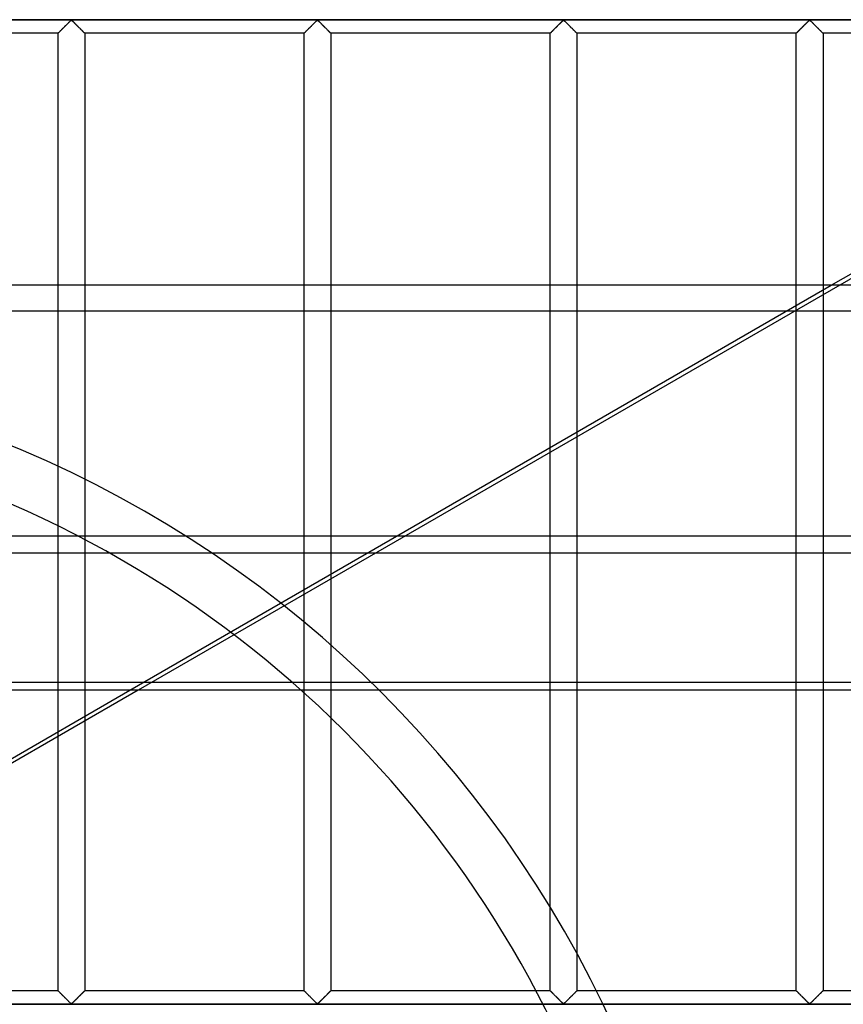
# Model space of a CAD drawing. Header units: millimetres. Extents: x -572 to 572, y -572 to 572.
# Tile 40 of 51: x 82 to 236, y 92 to 276. Entities that reach past the tile are written whole.
import ezdxf

# ---------------------------------------------------------------- set-up
doc = ezdxf.new("R2010")
doc.units = ezdxf.units.MM
doc.layers.add('MAIN-1', color=7, linetype='Continuous')
doc.layers.add('MAIN-2', color=7, linetype='Continuous')

msp = doc.modelspace()

# ---------------------------------------------------------------- linework, layer by layer
at = {"layer": 'MAIN-1'}
for p, q in [((233.73, 226.07), (365.08, 301.9)), ((366.64, 301.9), (235.3, 226.07)), ((319.57, 275.62), (78.91, 275.62)), ((90.12, 273.87), (90.21, 273.96)), ((90.21, 273.96), (90.3, 274.05)), ((90.3, 274.05), (90.39, 274.14)), ((90.39, 274.14), (90.49, 274.23)), ((90.49, 274.23), (90.58, 274.33)), ((90.58, 274.33), (90.68, 274.43)), ((90.68, 274.43), (90.77, 274.52)), ((90.77, 274.52), (90.87, 274.62)), ((90.87, 274.62), (90.97, 274.71)), ((90.97, 274.71), (91.06, 274.81)), ((91.06, 274.81), (91.15, 274.9)), ((91.15, 274.9), (91.25, 274.99)), ((91.25, 274.99), (91.34, 275.08)), ((91.34, 275.08), (91.42, 275.17)), ((91.42, 275.17), (91.51, 275.25)), ((91.51, 275.25), (91.59, 275.33)), ((91.59, 275.33), (91.67, 275.41)), ((91.67, 275.41), (91.74, 275.47)), ((91.74, 275.47), (91.82, 275.54)), ((91.82, 275.54), (91.93, 275.54)), ((91.93, 275.54), (92.01, 275.47)), ((92.01, 275.47), (92.08, 275.41)), ((92.08, 275.41), (92.16, 275.33)), ((92.16, 275.33), (92.24, 275.25)), ((92.24, 275.25), (92.33, 275.17)), ((92.33, 275.17), (92.41, 275.08)), ((92.41, 275.08), (92.5, 274.99)), ((92.5, 274.99), (92.6, 274.9)), ((92.6, 274.9), (92.69, 274.81)), ((92.69, 274.81), (92.78, 274.71)), ((92.78, 274.71), (92.88, 274.62)), ((92.88, 274.62), (92.98, 274.52)), ((92.98, 274.52), (93.07, 274.43)), ((93.07, 274.43), (93.17, 274.33)), ((93.17, 274.33), (93.26, 274.23)), ((93.26, 274.23), (93.36, 274.14)), ((93.36, 274.14), (93.45, 274.05)), ((93.45, 274.05), (93.54, 273.96)), ((93.54, 273.96), (93.63, 273.87)), ((136.06, 273.87), (136.14, 273.96)), ((136.14, 273.96), (136.23, 274.05)), ((136.23, 274.05), (136.33, 274.14)), ((136.33, 274.14), (136.42, 274.23)), ((136.42, 274.23), (136.52, 274.33)), ((136.52, 274.33), (136.62, 274.43)), ((136.62, 274.43), (136.71, 274.52)), ((136.71, 274.52), (136.81, 274.62)), ((136.81, 274.62), (136.9, 274.71)), ((136.9, 274.71), (137, 274.81)), ((137, 274.81), (137.09, 274.9)), ((137.09, 274.9), (137.18, 274.99)), ((137.18, 274.99), (137.27, 275.08)), ((137.27, 275.08), (137.36, 275.17)), ((137.36, 275.17), (137.45, 275.25)), ((137.45, 275.25), (137.53, 275.33)), ((137.53, 275.33), (137.6, 275.41)), ((137.6, 275.41), (137.68, 275.47)), ((137.68, 275.47), (137.76, 275.54)), ((137.76, 275.54), (137.87, 275.54)), ((137.87, 275.54), (137.95, 275.47)), ((137.95, 275.47), (138.02, 275.41)), ((138.02, 275.41), (138.1, 275.33)), ((138.1, 275.33), (138.18, 275.25)), ((138.18, 275.25), (138.26, 275.17)), ((138.26, 275.17), (138.35, 275.08)), ((138.35, 275.08), (138.44, 274.99)), ((138.44, 274.99), (138.53, 274.9)), ((138.53, 274.9), (138.63, 274.81)), ((138.63, 274.81), (138.72, 274.71)), ((138.72, 274.71), (138.82, 274.62)), ((138.82, 274.62), (138.91, 274.52)), ((138.91, 274.52), (139.01, 274.43)), ((139.01, 274.43), (139.11, 274.33)), ((139.11, 274.33), (139.2, 274.23)), ((139.2, 274.23), (139.3, 274.14)), ((139.3, 274.14), (139.39, 274.05)), ((139.39, 274.05), (139.48, 273.96)), ((139.48, 273.96), (139.57, 273.87)), ((181.99, 273.87), (182.08, 273.96)), ((182.08, 273.96), (182.17, 274.05)), ((182.17, 274.05), (182.27, 274.14)), ((182.27, 274.14), (182.36, 274.23)), ((182.36, 274.23), (182.46, 274.33)), ((182.46, 274.33), (182.55, 274.43)), ((182.55, 274.43), (182.65, 274.52)), ((182.65, 274.52), (182.75, 274.62)), ((182.75, 274.62), (182.84, 274.71)), ((182.84, 274.71), (182.94, 274.81)), ((182.94, 274.81), (183.03, 274.9)), ((183.03, 274.9), (183.12, 274.99)), ((183.12, 274.99), (183.21, 275.08)), ((183.21, 275.08), (183.3, 275.17)), ((183.3, 275.17), (183.38, 275.25)), ((183.38, 275.25), (183.46, 275.33)), ((183.46, 275.33), (183.54, 275.41)), ((183.54, 275.41), (183.62, 275.47)), ((183.62, 275.47), (183.69, 275.54)), ((183.69, 275.54), (183.81, 275.54)), ((183.81, 275.54), (183.88, 275.47)), ((183.88, 275.47), (183.96, 275.41)), ((183.96, 275.41), (184.04, 275.33)), ((184.04, 275.33), (184.12, 275.25)), ((184.12, 275.25), (184.2, 275.17)), ((184.2, 275.17), (184.29, 275.08)), ((184.29, 275.08), (184.38, 274.99)), ((184.38, 274.99), (184.47, 274.9)), ((184.47, 274.9), (184.56, 274.81)), ((184.56, 274.81), (184.66, 274.71)), ((184.66, 274.71), (184.75, 274.62)), ((184.75, 274.62), (184.85, 274.52)), ((184.85, 274.52), (184.95, 274.43)), ((184.95, 274.43), (185.04, 274.33)), ((185.04, 274.33), (185.14, 274.23)), ((185.14, 274.23), (185.23, 274.14)), ((185.23, 274.14), (185.33, 274.05)), ((185.33, 274.05), (185.42, 273.96)), ((185.42, 273.96), (185.51, 273.87)), ((227.93, 273.87), (228.02, 273.96)), ((228.02, 273.96), (228.11, 274.05)), ((228.11, 274.05), (228.2, 274.14)), ((228.2, 274.14), (228.3, 274.23)), ((228.3, 274.23), (228.39, 274.33)), ((228.39, 274.33), (228.49, 274.43)), ((228.49, 274.43), (228.59, 274.52)), ((228.59, 274.52), (228.68, 274.62)), ((228.68, 274.62), (228.78, 274.71)), ((228.78, 274.71), (228.87, 274.81)), ((228.87, 274.81), (228.97, 274.9)), ((228.97, 274.9), (229.06, 274.99)), ((229.06, 274.99), (229.15, 275.08)), ((229.15, 275.08), (229.24, 275.17)), ((229.24, 275.17), (229.32, 275.25)), ((229.32, 275.25), (229.4, 275.33)), ((229.4, 275.33), (229.48, 275.41)), ((229.48, 275.41), (229.55, 275.47)), ((229.55, 275.47), (229.63, 275.54)), ((229.63, 275.54), (229.74, 275.54)), ((229.74, 275.54), (229.82, 275.47)), ((229.82, 275.47), (229.9, 275.41)), ((229.9, 275.41), (229.97, 275.33)), ((229.97, 275.33), (230.05, 275.25)), ((230.05, 275.25), (230.14, 275.17)), ((230.14, 275.17), (230.23, 275.08)), ((230.23, 275.08), (230.32, 274.99)), ((230.32, 274.99), (230.41, 274.9)), ((230.41, 274.9), (230.5, 274.81)), ((230.5, 274.81), (230.6, 274.71)), ((230.6, 274.71), (230.69, 274.62)), ((230.69, 274.62), (230.79, 274.52)), ((230.79, 274.52), (230.88, 274.43)), ((230.88, 274.43), (230.98, 274.33)), ((230.98, 274.33), (231.08, 274.23)), ((231.08, 274.23), (231.17, 274.14)), ((231.17, 274.14), (231.27, 274.05)), ((231.27, 274.05), (231.36, 273.96)), ((231.36, 273.96), (231.44, 273.87)), ((89.38, 273.12), (78.91, 273.12)), ((89.38, 273.13), (89.39, 273.14)), ((89.38, 273.12), (89.38, 273.13)), ((89.38, 226.07), (89.38, 273.12)), ((89.39, 273.14), (89.42, 273.17)), ((89.42, 273.17), (89.45, 273.2)), ((89.45, 273.2), (89.49, 273.24)), ((89.49, 273.24), (89.53, 273.28)), ((89.53, 273.28), (89.59, 273.34)), ((89.59, 273.34), (89.65, 273.4)), ((89.65, 273.4), (89.72, 273.47)), ((89.72, 273.47), (89.79, 273.54)), ((89.79, 273.54), (89.87, 273.62)), ((89.87, 273.62), (89.95, 273.7)), ((89.95, 273.7), (90.03, 273.78)), ((90.03, 273.78), (90.12, 273.87)), ((93.63, 273.87), (93.72, 273.78)), ((93.72, 273.78), (93.8, 273.7)), ((93.8, 273.7), (93.88, 273.62)), ((93.88, 273.62), (93.96, 273.54)), ((93.96, 273.54), (94.03, 273.47)), ((94.03, 273.47), (94.1, 273.4)), ((94.1, 273.4), (94.16, 273.34)), ((94.16, 273.34), (94.22, 273.28)), ((94.22, 273.28), (94.26, 273.24)), ((94.26, 273.24), (94.3, 273.2)), ((94.3, 273.2), (94.33, 273.17)), ((94.33, 273.17), (94.36, 273.14)), ((94.36, 273.14), (94.37, 273.13)), ((94.37, 273.13), (94.37, 273.12)), ((94.37, 273.12), (94.37, 226.07)), ((135.31, 273.12), (94.37, 273.12)), ((135.31, 273.12), (135.32, 273.13)), ((135.31, 226.07), (135.31, 273.12)), ((135.32, 273.13), (135.33, 273.14)), ((135.33, 273.14), (135.35, 273.17)), ((135.35, 273.17), (135.38, 273.2)), ((135.38, 273.2), (135.42, 273.24)), ((135.42, 273.24), (135.47, 273.28)), ((135.47, 273.28), (135.53, 273.34)), ((135.53, 273.34), (135.59, 273.4)), ((135.59, 273.4), (135.65, 273.47)), ((135.65, 273.47), (135.73, 273.54)), ((135.73, 273.54), (135.81, 273.62)), ((135.81, 273.62), (135.89, 273.7)), ((135.89, 273.7), (135.97, 273.78)), ((135.97, 273.78), (136.06, 273.87)), ((139.57, 273.87), (139.65, 273.78)), ((139.65, 273.78), (139.74, 273.7)), ((139.74, 273.7), (139.82, 273.62)), ((139.82, 273.62), (139.9, 273.54)), ((139.9, 273.54), (139.97, 273.47)), ((139.97, 273.47), (140.04, 273.4)), ((140.04, 273.4), (140.1, 273.34)), ((140.1, 273.34), (140.15, 273.28)), ((140.15, 273.28), (140.2, 273.24)), ((140.2, 273.24), (140.24, 273.2)), ((140.24, 273.2), (140.27, 273.17)), ((140.27, 273.17), (140.29, 273.14)), ((140.29, 273.14), (140.31, 273.13)), ((140.31, 273.13), (140.31, 273.12)), ((140.31, 273.12), (140.31, 226.07)), ((181.25, 273.12), (140.31, 273.12)), ((181.25, 273.12), (181.26, 273.13)), ((181.25, 226.07), (181.25, 273.12)), ((181.26, 273.13), (181.27, 273.14)), ((181.27, 273.14), (181.29, 273.17)), ((181.29, 273.17), (181.32, 273.2)), ((181.32, 273.2), (181.36, 273.24)), ((181.36, 273.24), (181.41, 273.28)), ((181.41, 273.28), (181.46, 273.34)), ((181.46, 273.34), (181.52, 273.4)), ((181.52, 273.4), (181.59, 273.47)), ((181.59, 273.47), (181.67, 273.54)), ((181.67, 273.54), (181.74, 273.62)), ((181.74, 273.62), (181.82, 273.7)), ((181.82, 273.7), (181.91, 273.78)), ((181.91, 273.78), (181.99, 273.87)), ((185.51, 273.87), (185.59, 273.78)), ((185.59, 273.78), (185.68, 273.7)), ((185.68, 273.7), (185.76, 273.62)), ((185.76, 273.62), (185.83, 273.54)), ((185.83, 273.54), (185.91, 273.47)), ((185.91, 273.47), (185.98, 273.4)), ((185.98, 273.4), (186.04, 273.34)), ((186.04, 273.34), (186.09, 273.28)), ((186.09, 273.28), (186.14, 273.24)), ((186.14, 273.24), (186.18, 273.2)), ((186.18, 273.2), (186.21, 273.17)), ((186.21, 273.17), (186.23, 273.14)), ((186.23, 273.14), (186.24, 273.13)), ((186.24, 273.13), (186.25, 273.12)), ((186.25, 273.12), (186.25, 226.07)), ((227.19, 273.12), (186.25, 273.12)), ((227.19, 273.13), (227.21, 273.14)), ((227.19, 273.12), (227.19, 273.13)), ((227.19, 226.07), (227.19, 273.12)), ((227.21, 273.14), (227.23, 273.17)), ((227.23, 273.17), (227.26, 273.2)), ((227.26, 273.2), (227.3, 273.24)), ((227.3, 273.24), (227.35, 273.28)), ((227.35, 273.28), (227.4, 273.34)), ((227.4, 273.34), (227.46, 273.4)), ((227.46, 273.4), (227.53, 273.47)), ((227.53, 273.47), (227.6, 273.54)), ((227.6, 273.54), (227.68, 273.62)), ((227.68, 273.62), (227.76, 273.7)), ((227.76, 273.7), (227.85, 273.78)), ((227.85, 273.78), (227.93, 273.87)), ((231.44, 273.87), (231.53, 273.78)), ((231.53, 273.78), (231.61, 273.7)), ((231.61, 273.7), (231.69, 273.62)), ((231.69, 273.62), (231.77, 273.54)), ((231.77, 273.54), (231.85, 273.47)), ((231.85, 273.47), (231.91, 273.4)), ((231.91, 273.4), (231.97, 273.34)), ((231.97, 273.34), (232.03, 273.28)), ((232.03, 273.28), (232.08, 273.24)), ((232.08, 273.24), (232.12, 273.2)), ((232.12, 273.2), (232.15, 273.17)), ((232.15, 273.17), (232.17, 273.14)), ((232.17, 273.14), (232.18, 273.13)), ((232.18, 273.13), (232.19, 273.12)), ((232.19, 273.12), (232.19, 226.07)), ((273.13, 273.12), (232.19, 273.12)), ((527.5, 226.07), (-527.5, 226.07)), ((-527.5, 179.27), (527.5, 179.27)), ((527.5, 150.47), (-527.5, 150.47)), ((52.35, 121.35), (102.79, 150.47)), ((104.36, 150.47), (52.74, 120.67))]:
    msp.add_line(p, q, dxfattribs=at)
at = {"layer": 'MAIN-2'}
for p, q in [((-551.25, 275.62), (551.25, 275.62)), ((90.2, 273.95), (90.14, 273.89)), ((90.27, 274.02), (90.2, 273.95)), ((90.33, 274.08), (90.27, 274.02)), ((90.4, 274.15), (90.33, 274.08)), ((90.47, 274.22), (90.4, 274.15)), ((90.54, 274.28), (90.47, 274.22)), ((90.6, 274.35), (90.54, 274.28)), ((90.67, 274.42), (90.6, 274.35)), ((90.74, 274.49), (90.67, 274.42)), ((90.81, 274.56), (90.74, 274.49)), ((90.88, 274.63), (90.81, 274.56)), ((90.95, 274.7), (90.88, 274.63)), ((91.02, 274.76), (90.95, 274.7)), ((91.08, 274.83), (91.02, 274.76)), ((91.15, 274.9), (91.08, 274.83)), ((91.22, 274.96), (91.15, 274.9)), ((91.28, 275.03), (91.22, 274.96)), ((91.34, 275.09), (91.28, 275.03)), ((91.41, 275.15), (91.34, 275.09)), ((91.47, 275.21), (91.41, 275.15)), ((91.53, 275.27), (91.47, 275.21)), ((91.58, 275.33), (91.53, 275.27)), ((91.64, 275.38), (91.58, 275.33)), ((91.69, 275.43), (91.64, 275.38)), ((91.75, 275.48), (91.69, 275.43)), ((91.8, 275.52), (91.75, 275.48)), ((91.88, 275.55), (91.8, 275.52)), ((91.99, 275.49), (91.88, 275.55)), ((92.08, 275.41), (91.99, 275.49)), ((92.18, 275.31), (92.08, 275.41)), ((92.28, 275.21), (92.18, 275.31)), ((92.39, 275.11), (92.28, 275.21)), ((92.5, 275), (92.39, 275.11)), ((92.61, 274.88), (92.5, 275)), ((92.73, 274.77), (92.61, 274.88)), ((92.85, 274.65), (92.73, 274.77)), ((92.97, 274.53), (92.85, 274.65)), ((93.09, 274.41), (92.97, 274.53)), ((93.21, 274.29), (93.09, 274.41)), ((93.32, 274.17), (93.21, 274.29)), ((93.44, 274.06), (93.32, 274.17)), ((93.55, 273.95), (93.44, 274.06)), ((93.66, 273.84), (93.55, 273.95)), ((136.14, 273.95), (136.08, 273.89)), ((136.21, 274.02), (136.14, 273.95)), ((136.27, 274.08), (136.21, 274.02)), ((136.34, 274.15), (136.27, 274.08)), ((136.41, 274.22), (136.34, 274.15)), ((136.47, 274.28), (136.41, 274.22)), ((136.54, 274.35), (136.47, 274.28)), ((136.61, 274.42), (136.54, 274.35)), ((136.68, 274.49), (136.61, 274.42)), ((136.75, 274.56), (136.68, 274.49)), ((136.82, 274.63), (136.75, 274.56)), ((136.89, 274.7), (136.82, 274.63)), ((136.95, 274.76), (136.89, 274.7)), ((137.02, 274.83), (136.95, 274.76)), ((137.09, 274.9), (137.02, 274.83)), ((137.15, 274.96), (137.09, 274.9)), ((137.22, 275.03), (137.15, 274.96)), ((137.28, 275.09), (137.22, 275.03)), ((137.34, 275.15), (137.28, 275.09)), ((137.41, 275.21), (137.34, 275.15)), ((137.46, 275.27), (137.41, 275.21)), ((137.52, 275.33), (137.46, 275.27)), ((137.58, 275.38), (137.52, 275.33)), ((137.63, 275.43), (137.58, 275.38)), ((137.68, 275.48), (137.63, 275.43)), ((137.74, 275.52), (137.68, 275.48)), ((137.81, 275.55), (137.74, 275.52)), ((137.93, 275.49), (137.81, 275.55)), ((138.02, 275.41), (137.93, 275.49)), ((138.12, 275.31), (138.02, 275.41)), ((138.22, 275.21), (138.12, 275.31)), ((138.32, 275.11), (138.22, 275.21)), ((138.44, 275), (138.32, 275.11)), ((138.55, 274.88), (138.44, 275)), ((138.67, 274.77), (138.55, 274.88)), ((138.78, 274.65), (138.67, 274.77)), ((138.9, 274.53), (138.78, 274.65)), ((139.02, 274.41), (138.9, 274.53)), ((139.14, 274.29), (139.02, 274.41)), ((139.26, 274.17), (139.14, 274.29)), ((139.38, 274.06), (139.26, 274.17)), ((139.49, 273.95), (139.38, 274.06)), ((139.6, 273.84), (139.49, 273.95)), ((182.08, 273.95), (182.02, 273.89)), ((182.14, 274.02), (182.08, 273.95)), ((182.21, 274.08), (182.14, 274.02)), ((182.28, 274.15), (182.21, 274.08)), ((182.34, 274.22), (182.28, 274.15)), ((182.41, 274.28), (182.34, 274.22)), ((182.48, 274.35), (182.41, 274.28)), ((182.55, 274.42), (182.48, 274.35)), ((182.62, 274.49), (182.55, 274.42)), ((182.69, 274.56), (182.62, 274.49)), ((182.76, 274.63), (182.69, 274.56)), ((182.82, 274.7), (182.76, 274.63)), ((182.89, 274.76), (182.82, 274.7)), ((182.96, 274.83), (182.89, 274.76)), ((183.02, 274.9), (182.96, 274.83)), ((183.09, 274.96), (183.02, 274.9)), ((183.16, 275.03), (183.09, 274.96)), ((183.22, 275.09), (183.16, 275.03)), ((183.28, 275.15), (183.22, 275.09)), ((183.34, 275.21), (183.28, 275.15)), ((183.4, 275.27), (183.34, 275.21)), ((183.46, 275.33), (183.4, 275.27)), ((183.52, 275.38), (183.46, 275.33)), ((183.57, 275.43), (183.52, 275.38)), ((183.62, 275.48), (183.57, 275.43)), ((183.68, 275.52), (183.62, 275.48)), ((183.75, 275.55), (183.68, 275.52)), ((183.86, 275.49), (183.75, 275.55)), ((183.96, 275.41), (183.86, 275.49)), ((184.05, 275.31), (183.96, 275.41)), ((184.15, 275.21), (184.05, 275.31)), ((184.26, 275.11), (184.15, 275.21)), ((184.37, 275), (184.26, 275.11)), ((184.49, 274.88), (184.37, 275)), ((184.6, 274.77), (184.49, 274.88)), ((184.72, 274.65), (184.6, 274.77)), ((184.84, 274.53), (184.72, 274.65)), ((184.96, 274.41), (184.84, 274.53)), ((185.08, 274.29), (184.96, 274.41)), ((185.2, 274.17), (185.08, 274.29)), ((185.32, 274.06), (185.2, 274.17)), ((185.43, 273.95), (185.32, 274.06)), ((185.54, 273.84), (185.43, 273.95)), ((228.02, 273.95), (227.95, 273.89)), ((228.08, 274.02), (228.02, 273.95)), ((228.15, 274.08), (228.08, 274.02)), ((228.21, 274.15), (228.15, 274.08)), ((228.28, 274.22), (228.21, 274.15)), ((228.35, 274.28), (228.28, 274.22)), ((228.42, 274.35), (228.35, 274.28)), ((228.49, 274.42), (228.42, 274.35)), ((228.56, 274.49), (228.49, 274.42)), ((228.62, 274.56), (228.56, 274.49)), ((228.69, 274.63), (228.62, 274.56)), ((228.76, 274.7), (228.69, 274.63)), ((228.83, 274.76), (228.76, 274.7)), ((228.9, 274.83), (228.83, 274.76)), ((228.96, 274.9), (228.9, 274.83)), ((229.03, 274.96), (228.96, 274.9)), ((229.09, 275.03), (229.03, 274.96)), ((229.16, 275.09), (229.09, 275.03)), ((229.22, 275.15), (229.16, 275.09)), ((229.28, 275.21), (229.22, 275.15)), ((229.34, 275.27), (229.28, 275.21)), ((229.4, 275.33), (229.34, 275.27)), ((229.45, 275.38), (229.4, 275.33)), ((229.51, 275.43), (229.45, 275.38)), ((229.56, 275.48), (229.51, 275.43)), ((229.61, 275.52), (229.56, 275.48)), ((229.69, 275.55), (229.61, 275.52)), ((229.8, 275.49), (229.69, 275.55)), ((229.89, 275.41), (229.8, 275.49)), ((229.99, 275.31), (229.89, 275.41)), ((230.09, 275.21), (229.99, 275.31)), ((230.2, 275.11), (230.09, 275.21)), ((230.31, 275), (230.2, 275.11)), ((230.42, 274.88), (230.31, 275)), ((230.54, 274.77), (230.42, 274.88)), ((230.66, 274.65), (230.54, 274.77)), ((230.78, 274.53), (230.66, 274.65)), ((230.9, 274.41), (230.78, 274.53)), ((231.02, 274.29), (230.9, 274.41)), ((231.14, 274.17), (231.02, 274.29)), ((231.25, 274.06), (231.14, 274.17)), ((231.37, 273.95), (231.25, 274.06)), ((231.47, 273.84), (231.37, 273.95)), ((89.39, 273.13), (89.38, 273.13)), ((89.38, 273.13), (89.38, 273.12)), ((89.4, 273.15), (89.39, 273.13)), ((89.41, 273.16), (89.4, 273.15)), ((89.43, 273.18), (89.41, 273.16)), ((89.46, 273.21), (89.43, 273.18)), ((89.49, 273.23), (89.46, 273.21)), ((89.52, 273.27), (89.49, 273.23)), ((89.56, 273.3), (89.52, 273.27)), ((89.6, 273.34), (89.56, 273.3)), ((89.64, 273.39), (89.6, 273.34)), ((89.69, 273.44), (89.64, 273.39)), ((89.74, 273.49), (89.69, 273.44)), ((89.79, 273.54), (89.74, 273.49)), ((89.84, 273.59), (89.79, 273.54)), ((89.9, 273.65), (89.84, 273.59)), ((89.96, 273.71), (89.9, 273.65)), ((90.02, 273.77), (89.96, 273.71)), ((90.08, 273.83), (90.02, 273.77)), ((90.14, 273.89), (90.08, 273.83)), ((93.77, 273.73), (93.66, 273.84)), ((93.87, 273.63), (93.77, 273.73)), ((93.97, 273.53), (93.87, 273.63)), ((94.05, 273.44), (93.97, 273.53)), ((94.14, 273.36), (94.05, 273.44)), ((94.21, 273.29), (94.14, 273.36)), ((94.27, 273.23), (94.21, 273.29)), ((94.31, 273.19), (94.27, 273.23)), ((94.35, 273.15), (94.31, 273.19)), ((94.37, 273.13), (94.35, 273.15)), ((94.37, 273.12), (94.37, 273.13)), ((135.32, 273.13), (135.31, 273.12)), ((135.33, 273.15), (135.32, 273.13)), ((135.32, 273.13), (135.32, 273.13)), ((135.35, 273.16), (135.33, 273.15)), ((135.37, 273.18), (135.35, 273.16)), ((135.39, 273.21), (135.37, 273.18)), ((135.42, 273.23), (135.39, 273.21)), ((135.46, 273.27), (135.42, 273.23)), ((135.49, 273.3), (135.46, 273.27)), ((135.53, 273.34), (135.49, 273.3)), ((135.58, 273.39), (135.53, 273.34)), ((135.62, 273.44), (135.58, 273.39)), ((135.67, 273.49), (135.62, 273.44)), ((135.73, 273.54), (135.67, 273.49)), ((135.78, 273.59), (135.73, 273.54)), ((135.84, 273.65), (135.78, 273.59)), ((135.9, 273.71), (135.84, 273.65)), ((135.96, 273.77), (135.9, 273.71)), ((136.02, 273.83), (135.96, 273.77)), ((136.08, 273.89), (136.02, 273.83)), ((139.7, 273.73), (139.6, 273.84)), ((139.81, 273.63), (139.7, 273.73)), ((139.9, 273.53), (139.81, 273.63)), ((139.99, 273.44), (139.9, 273.53)), ((140.07, 273.36), (139.99, 273.44)), ((140.14, 273.29), (140.07, 273.36)), ((140.2, 273.23), (140.14, 273.29)), ((140.25, 273.19), (140.2, 273.23)), ((140.28, 273.15), (140.25, 273.19)), ((140.3, 273.13), (140.28, 273.15)), ((140.31, 273.12), (140.3, 273.13)), ((181.26, 273.13), (181.25, 273.13)), ((181.25, 273.13), (181.25, 273.12)), ((181.27, 273.15), (181.26, 273.13)), ((181.29, 273.16), (181.27, 273.15)), ((181.31, 273.18), (181.29, 273.16)), ((181.33, 273.21), (181.31, 273.18)), ((181.36, 273.23), (181.33, 273.21)), ((181.39, 273.27), (181.36, 273.23)), ((181.43, 273.3), (181.39, 273.27)), ((181.47, 273.34), (181.43, 273.3)), ((181.51, 273.39), (181.47, 273.34)), ((181.56, 273.44), (181.51, 273.39)), ((181.61, 273.49), (181.56, 273.44)), ((181.66, 273.54), (181.61, 273.49)), ((181.72, 273.59), (181.66, 273.54)), ((181.78, 273.65), (181.72, 273.59)), ((181.83, 273.71), (181.78, 273.65)), ((181.89, 273.77), (181.83, 273.71)), ((181.95, 273.83), (181.89, 273.77)), ((182.02, 273.89), (181.95, 273.83)), ((185.64, 273.73), (185.54, 273.84)), ((185.74, 273.63), (185.64, 273.73)), ((185.84, 273.53), (185.74, 273.63)), ((185.93, 273.44), (185.84, 273.53)), ((186.01, 273.36), (185.93, 273.44)), ((186.08, 273.29), (186.01, 273.36)), ((186.14, 273.23), (186.08, 273.29)), ((186.19, 273.19), (186.14, 273.23)), ((186.22, 273.15), (186.19, 273.19)), ((186.24, 273.13), (186.22, 273.15)), ((186.25, 273.12), (186.24, 273.13)), ((227.2, 273.13), (227.19, 273.13)), ((227.19, 273.13), (227.19, 273.12)), ((227.21, 273.15), (227.2, 273.13)), ((227.22, 273.16), (227.21, 273.15)), ((227.25, 273.18), (227.22, 273.16)), ((227.27, 273.21), (227.25, 273.18)), ((227.3, 273.23), (227.27, 273.21)), ((227.33, 273.27), (227.3, 273.23)), ((227.37, 273.3), (227.33, 273.27)), ((227.41, 273.34), (227.37, 273.3)), ((227.45, 273.39), (227.41, 273.34)), ((227.5, 273.44), (227.45, 273.39)), ((227.55, 273.49), (227.5, 273.44)), ((227.6, 273.54), (227.55, 273.49)), ((227.66, 273.59), (227.6, 273.54)), ((227.71, 273.65), (227.66, 273.59)), ((227.77, 273.71), (227.71, 273.65)), ((227.83, 273.77), (227.77, 273.71)), ((227.89, 273.83), (227.83, 273.77)), ((227.95, 273.89), (227.89, 273.83)), ((231.58, 273.73), (231.47, 273.84)), ((231.68, 273.63), (231.58, 273.73)), ((231.78, 273.53), (231.68, 273.63)), ((231.87, 273.44), (231.78, 273.53)), ((231.95, 273.36), (231.87, 273.44)), ((232.02, 273.29), (231.95, 273.36)), ((232.08, 273.23), (232.02, 273.29)), ((232.12, 273.19), (232.08, 273.23)), ((232.16, 273.15), (232.12, 273.19)), ((232.18, 273.13), (232.16, 273.15)), ((232.19, 273.12), (232.18, 273.13)), ((89.38, 94.38), (89.38, 226.07)), ((94.37, 226.07), (94.37, 94.38)), ((102.79, 150.47), (233.73, 226.07)), ((235.3, 226.07), (104.36, 150.47)), ((135.31, 94.38), (135.31, 226.07)), ((140.31, 226.07), (140.31, 94.38)), ((181.25, 94.38), (181.25, 226.07)), ((186.25, 226.07), (186.25, 94.38)), ((227.19, 94.38), (227.19, 226.07)), ((232.19, 226.07), (232.19, 94.38)), ((-527.5, 221.31), (527.5, 221.31)), ((527.5, 176.06), (-527.5, 176.06)), ((-527.5, 152.01), (527.5, 152.01)), ((89.38, 94.38), (48.44, 94.38)), ((89.38, 94.37), (89.38, 94.38)), ((89.38, 94.38), (89.38, 94.37)), ((89.39, 94.36), (89.38, 94.37)), ((89.38, 94.37), (89.4, 94.35)), ((89.42, 94.33), (89.39, 94.36)), ((89.4, 94.35), (89.44, 94.31)), ((89.45, 94.3), (89.42, 94.33)), ((89.44, 94.31), (89.48, 94.27)), ((89.49, 94.26), (89.45, 94.3)), ((89.48, 94.27), (89.54, 94.21)), ((89.53, 94.22), (89.49, 94.26)), ((89.59, 94.16), (89.53, 94.22)), ((89.54, 94.21), (89.61, 94.14)), ((89.65, 94.1), (89.59, 94.16)), ((89.61, 94.14), (89.7, 94.06)), ((89.72, 94.03), (89.65, 94.1)), ((89.7, 94.06), (89.78, 93.97)), ((89.79, 93.96), (89.72, 94.03)), ((89.78, 93.97), (89.88, 93.87)), ((89.87, 93.88), (89.79, 93.96)), ((89.95, 93.8), (89.87, 93.88)), ((89.88, 93.87), (89.98, 93.77)), ((90.03, 93.72), (89.95, 93.8)), ((89.98, 93.77), (90.09, 93.66)), ((93.8, 93.8), (93.72, 93.72)), ((93.73, 93.73), (93.79, 93.79)), ((93.79, 93.79), (93.85, 93.85)), ((93.88, 93.88), (93.8, 93.8)), ((93.85, 93.85), (93.91, 93.91)), ((93.96, 93.96), (93.88, 93.88)), ((93.91, 93.91), (93.96, 93.96)), ((94.03, 94.03), (93.96, 93.96)), ((93.96, 93.96), (94.01, 94.01)), ((94.01, 94.01), (94.06, 94.06)), ((94.1, 94.1), (94.03, 94.03)), ((94.06, 94.06), (94.11, 94.11)), ((94.16, 94.16), (94.1, 94.1)), ((94.11, 94.11), (94.15, 94.16)), ((94.15, 94.16), (94.19, 94.2)), ((94.22, 94.22), (94.16, 94.16)), ((94.19, 94.2), (94.23, 94.23)), ((94.26, 94.26), (94.22, 94.22)), ((94.23, 94.23), (94.26, 94.27)), ((94.3, 94.3), (94.26, 94.26)), ((94.26, 94.27), (94.29, 94.29)), ((94.29, 94.29), (94.32, 94.32)), ((94.33, 94.33), (94.3, 94.3)), ((94.32, 94.32), (94.34, 94.34)), ((94.36, 94.36), (94.33, 94.33)), ((94.34, 94.34), (94.35, 94.35)), ((94.35, 94.35), (94.36, 94.37)), ((94.37, 94.37), (94.36, 94.36)), ((94.36, 94.37), (94.37, 94.37)), ((94.37, 94.38), (94.37, 94.37)), ((94.37, 94.37), (94.37, 94.38)), ((135.31, 94.38), (94.37, 94.38)), ((135.32, 94.37), (135.31, 94.38)), ((135.31, 94.38), (135.32, 94.37)), ((135.33, 94.36), (135.32, 94.37)), ((135.32, 94.37), (135.34, 94.35)), ((135.35, 94.33), (135.33, 94.36)), ((135.34, 94.35), (135.38, 94.31)), ((135.38, 94.3), (135.35, 94.33)), ((135.38, 94.31), (135.42, 94.27)), ((135.42, 94.26), (135.38, 94.3)), ((135.42, 94.27), (135.48, 94.21)), ((135.47, 94.22), (135.42, 94.26)), ((135.53, 94.16), (135.47, 94.22)), ((135.48, 94.21), (135.55, 94.14)), ((135.59, 94.1), (135.53, 94.16)), ((135.55, 94.14), (135.63, 94.06)), ((135.65, 94.03), (135.59, 94.1)), ((135.63, 94.06), (135.72, 93.97)), ((135.73, 93.96), (135.65, 94.03)), ((135.72, 93.97), (135.82, 93.87)), ((135.81, 93.88), (135.73, 93.96)), ((135.89, 93.8), (135.81, 93.88)), ((135.82, 93.87), (135.92, 93.77)), ((135.97, 93.72), (135.89, 93.8)), ((135.92, 93.77), (136.03, 93.66)), ((139.74, 93.8), (139.65, 93.72)), ((139.67, 93.73), (139.73, 93.79)), ((139.73, 93.79), (139.79, 93.85)), ((139.82, 93.88), (139.74, 93.8)), ((139.79, 93.85), (139.84, 93.91)), ((139.9, 93.96), (139.82, 93.88)), ((139.84, 93.91), (139.9, 93.96)), ((139.97, 94.03), (139.9, 93.96)), ((139.9, 93.96), (139.95, 94.01)), ((139.95, 94.01), (140, 94.06)), ((140.04, 94.1), (139.97, 94.03)), ((140, 94.06), (140.05, 94.11)), ((140.1, 94.16), (140.04, 94.1)), ((140.05, 94.11), (140.09, 94.16)), ((140.09, 94.16), (140.13, 94.2)), ((140.15, 94.22), (140.1, 94.16)), ((140.13, 94.2), (140.17, 94.23)), ((140.2, 94.26), (140.15, 94.22)), ((140.17, 94.23), (140.2, 94.27)), ((140.24, 94.3), (140.2, 94.26)), ((140.2, 94.27), (140.23, 94.29)), ((140.23, 94.29), (140.25, 94.32)), ((140.27, 94.33), (140.24, 94.3)), ((140.25, 94.32), (140.28, 94.34)), ((140.29, 94.36), (140.27, 94.33)), ((140.28, 94.34), (140.29, 94.35)), ((140.31, 94.37), (140.29, 94.36)), ((140.29, 94.35), (140.3, 94.37)), ((140.3, 94.37), (140.31, 94.37)), ((140.31, 94.38), (140.31, 94.37)), ((140.31, 94.37), (140.31, 94.38)), ((181.25, 94.38), (140.31, 94.38)), ((181.26, 94.37), (181.25, 94.38)), ((181.25, 94.38), (181.26, 94.37)), ((181.27, 94.36), (181.26, 94.37)), ((181.26, 94.37), (181.28, 94.35)), ((181.29, 94.33), (181.27, 94.36)), ((181.28, 94.35), (181.31, 94.31)), ((181.32, 94.3), (181.29, 94.33)), ((181.31, 94.31), (181.36, 94.27)), ((181.36, 94.26), (181.32, 94.3)), ((181.36, 94.27), (181.42, 94.21)), ((181.41, 94.22), (181.36, 94.26)), ((181.46, 94.16), (181.41, 94.22)), ((181.42, 94.21), (181.49, 94.14)), ((181.52, 94.1), (181.46, 94.16)), ((181.49, 94.14), (181.57, 94.06)), ((181.59, 94.03), (181.52, 94.1)), ((181.57, 94.06), (181.66, 93.97)), ((181.67, 93.96), (181.59, 94.03)), ((181.66, 93.97), (181.76, 93.87)), ((181.74, 93.88), (181.67, 93.96)), ((181.82, 93.8), (181.74, 93.88)), ((181.76, 93.87), (181.86, 93.77)), ((181.91, 93.72), (181.82, 93.8)), ((181.86, 93.77), (181.96, 93.66)), ((185.68, 93.8), (185.59, 93.72)), ((185.61, 93.73), (185.67, 93.79)), ((185.67, 93.79), (185.72, 93.85)), ((185.76, 93.88), (185.68, 93.8)), ((185.72, 93.85), (185.78, 93.91)), ((185.83, 93.96), (185.76, 93.88)), ((185.78, 93.91), (185.84, 93.96)), ((185.91, 94.03), (185.83, 93.96)), ((185.84, 93.96), (185.89, 94.01)), ((185.89, 94.01), (185.94, 94.06)), ((185.98, 94.1), (185.91, 94.03)), ((185.94, 94.06), (185.99, 94.11)), ((186.04, 94.16), (185.98, 94.1)), ((185.99, 94.11), (186.03, 94.16)), ((186.03, 94.16), (186.07, 94.2)), ((186.09, 94.22), (186.04, 94.16)), ((186.07, 94.2), (186.11, 94.23)), ((186.14, 94.26), (186.09, 94.22)), ((186.11, 94.23), (186.14, 94.27)), ((186.18, 94.3), (186.14, 94.26)), ((186.14, 94.27), (186.17, 94.29)), ((186.17, 94.29), (186.19, 94.32)), ((186.21, 94.33), (186.18, 94.3)), ((186.19, 94.32), (186.21, 94.34)), ((186.23, 94.36), (186.21, 94.33)), ((186.21, 94.34), (186.23, 94.35)), ((186.24, 94.37), (186.23, 94.36)), ((186.23, 94.35), (186.24, 94.37)), ((186.25, 94.38), (186.24, 94.37)), ((186.24, 94.37), (186.25, 94.37)), ((186.25, 94.37), (186.25, 94.38)), ((227.19, 94.38), (186.25, 94.38)), ((227.19, 94.37), (227.19, 94.38)), ((227.19, 94.38), (227.2, 94.37)), ((227.21, 94.36), (227.19, 94.37)), ((227.2, 94.37), (227.22, 94.35)), ((227.23, 94.33), (227.21, 94.36)), ((227.22, 94.35), (227.25, 94.31)), ((227.26, 94.3), (227.23, 94.33)), ((227.25, 94.31), (227.3, 94.27)), ((227.3, 94.26), (227.26, 94.3)), ((227.3, 94.27), (227.36, 94.21)), ((227.35, 94.22), (227.3, 94.26)), ((227.4, 94.16), (227.35, 94.22)), ((227.36, 94.21), (227.43, 94.14)), ((227.46, 94.1), (227.4, 94.16)), ((227.43, 94.14), (227.51, 94.06)), ((227.53, 94.03), (227.46, 94.1)), ((227.51, 94.06), (227.6, 93.97)), ((227.6, 93.96), (227.53, 94.03)), ((227.6, 93.97), (227.69, 93.87)), ((227.68, 93.88), (227.6, 93.96)), ((227.76, 93.8), (227.68, 93.88)), ((227.69, 93.87), (227.8, 93.77)), ((227.85, 93.72), (227.76, 93.8)), ((227.8, 93.77), (227.9, 93.66)), ((231.61, 93.8), (231.53, 93.72)), ((231.54, 93.73), (231.6, 93.79)), ((231.6, 93.79), (231.66, 93.85)), ((231.69, 93.88), (231.61, 93.8)), ((231.66, 93.85), (231.72, 93.91)), ((231.77, 93.96), (231.69, 93.88)), ((231.72, 93.91), (231.77, 93.96)), ((231.85, 94.03), (231.77, 93.96)), ((231.77, 93.96), (231.83, 94.01)), ((231.83, 94.01), (231.88, 94.06)), ((231.91, 94.1), (231.85, 94.03)), ((231.88, 94.06), (231.92, 94.11)), ((231.97, 94.16), (231.91, 94.1)), ((231.92, 94.11), (231.97, 94.16)), ((232.03, 94.22), (231.97, 94.16)), ((231.97, 94.16), (232.01, 94.2)), ((232.01, 94.2), (232.04, 94.23)), ((232.08, 94.26), (232.03, 94.22)), ((232.04, 94.23), (232.08, 94.27)), ((232.12, 94.3), (232.08, 94.26)), ((232.08, 94.27), (232.11, 94.29)), ((232.11, 94.29), (232.13, 94.32)), ((232.15, 94.33), (232.12, 94.3)), ((232.13, 94.32), (232.15, 94.34)), ((232.17, 94.36), (232.15, 94.33)), ((232.15, 94.34), (232.17, 94.35)), ((232.18, 94.37), (232.17, 94.36)), ((232.17, 94.35), (232.18, 94.37)), ((232.19, 94.38), (232.18, 94.37)), ((232.18, 94.37), (232.19, 94.38)), ((232.18, 94.37), (232.18, 94.37)), ((273.13, 94.38), (232.19, 94.38)), ((90.12, 93.63), (90.03, 93.72)), ((90.09, 93.66), (90.2, 93.55)), ((90.21, 93.54), (90.12, 93.63)), ((90.2, 93.55), (90.31, 93.44)), ((90.3, 93.45), (90.21, 93.54)), ((90.39, 93.36), (90.3, 93.45)), ((90.31, 93.44), (90.43, 93.33)), ((90.49, 93.27), (90.39, 93.36)), ((90.43, 93.33), (90.54, 93.21)), ((90.58, 93.17), (90.49, 93.27)), ((90.54, 93.21), (90.66, 93.09)), ((90.68, 93.07), (90.58, 93.17)), ((90.66, 93.09), (90.78, 92.97)), ((90.77, 92.98), (90.68, 93.07)), ((90.87, 92.88), (90.77, 92.98)), ((90.78, 92.97), (90.9, 92.85)), ((90.97, 92.79), (90.87, 92.88)), ((90.9, 92.85), (91.02, 92.73)), ((91.06, 92.69), (90.97, 92.79)), ((91.02, 92.73), (91.14, 92.62)), ((91.15, 92.6), (91.06, 92.69)), ((91.14, 92.62), (91.25, 92.5)), ((91.25, 92.51), (91.15, 92.6)), ((91.34, 92.42), (91.25, 92.51)), ((91.25, 92.5), (91.36, 92.39)), ((91.42, 92.33), (91.34, 92.42)), ((91.36, 92.39), (91.47, 92.29)), ((91.51, 92.25), (91.42, 92.33)), ((91.47, 92.29), (91.57, 92.19)), ((91.59, 92.17), (91.51, 92.25)), ((91.57, 92.19), (91.67, 92.09)), ((91.67, 92.09), (91.59, 92.17)), ((91.74, 92.03), (91.67, 92.09)), ((91.67, 92.09), (91.76, 92.01)), ((91.82, 91.96), (91.74, 92.03)), ((91.76, 92.01), (91.88, 91.95)), ((91.93, 91.96), (91.82, 91.96)), ((91.88, 91.95), (91.95, 91.98)), ((92.01, 92.03), (91.93, 91.96)), ((91.95, 91.98), (92, 92.02)), ((92, 92.02), (92.06, 92.07)), ((92.08, 92.09), (92.01, 92.03)), ((92.06, 92.07), (92.11, 92.12)), ((92.16, 92.17), (92.08, 92.09)), ((92.11, 92.12), (92.17, 92.17)), ((92.24, 92.25), (92.16, 92.17)), ((92.17, 92.17), (92.22, 92.23)), ((92.22, 92.23), (92.28, 92.29)), ((92.33, 92.33), (92.24, 92.25)), ((92.28, 92.29), (92.34, 92.35)), ((92.41, 92.42), (92.33, 92.33)), ((92.34, 92.35), (92.41, 92.41)), ((92.5, 92.51), (92.41, 92.42)), ((92.41, 92.41), (92.47, 92.47)), ((92.47, 92.47), (92.53, 92.54)), ((92.6, 92.6), (92.5, 92.51)), ((92.53, 92.54), (92.6, 92.6)), ((92.69, 92.69), (92.6, 92.6)), ((92.6, 92.6), (92.67, 92.67)), ((92.67, 92.67), (92.73, 92.74)), ((92.78, 92.79), (92.69, 92.69)), ((92.73, 92.74), (92.8, 92.8)), ((92.88, 92.88), (92.78, 92.79)), ((92.8, 92.8), (92.87, 92.87)), ((92.87, 92.87), (92.94, 92.94)), ((92.98, 92.98), (92.88, 92.88)), ((92.94, 92.94), (93.01, 93.01)), ((93.07, 93.07), (92.98, 92.98)), ((93.01, 93.01), (93.08, 93.08)), ((93.17, 93.17), (93.07, 93.07)), ((93.08, 93.08), (93.15, 93.15)), ((93.15, 93.15), (93.21, 93.22)), ((93.26, 93.27), (93.17, 93.17)), ((93.21, 93.22), (93.28, 93.28)), ((93.36, 93.36), (93.26, 93.27)), ((93.28, 93.28), (93.35, 93.35)), ((93.35, 93.35), (93.42, 93.42)), ((93.45, 93.45), (93.36, 93.36)), ((93.42, 93.42), (93.48, 93.48)), ((93.54, 93.54), (93.45, 93.45)), ((93.48, 93.48), (93.55, 93.55)), ((93.63, 93.63), (93.54, 93.54)), ((93.55, 93.55), (93.61, 93.61)), ((93.61, 93.61), (93.67, 93.67)), ((93.72, 93.72), (93.63, 93.63)), ((93.67, 93.67), (93.73, 93.73)), ((136.06, 93.63), (135.97, 93.72)), ((136.03, 93.66), (136.13, 93.55)), ((136.14, 93.54), (136.06, 93.63)), ((136.13, 93.55), (136.25, 93.44)), ((136.23, 93.45), (136.14, 93.54)), ((136.33, 93.36), (136.23, 93.45)), ((136.25, 93.44), (136.36, 93.33)), ((136.42, 93.27), (136.33, 93.36)), ((136.36, 93.33), (136.48, 93.21)), ((136.52, 93.17), (136.42, 93.27)), ((136.48, 93.21), (136.6, 93.09)), ((136.62, 93.07), (136.52, 93.17)), ((136.6, 93.09), (136.72, 92.97)), ((136.71, 92.98), (136.62, 93.07)), ((136.81, 92.88), (136.71, 92.98)), ((136.72, 92.97), (136.84, 92.85)), ((136.9, 92.79), (136.81, 92.88)), ((136.84, 92.85), (136.96, 92.73)), ((137, 92.69), (136.9, 92.79)), ((136.96, 92.73), (137.08, 92.62)), ((137.09, 92.6), (137, 92.69)), ((137.08, 92.62), (137.19, 92.5)), ((137.18, 92.51), (137.09, 92.6)), ((137.27, 92.42), (137.18, 92.51)), ((137.19, 92.5), (137.3, 92.39)), ((137.36, 92.33), (137.27, 92.42)), ((137.3, 92.39), (137.41, 92.29)), ((137.45, 92.25), (137.36, 92.33)), ((137.41, 92.29), (137.51, 92.19)), ((137.53, 92.17), (137.45, 92.25)), ((137.51, 92.19), (137.61, 92.09)), ((137.6, 92.09), (137.53, 92.17)), ((137.68, 92.03), (137.6, 92.09)), ((137.61, 92.09), (137.7, 92.01)), ((137.76, 91.96), (137.68, 92.03)), ((137.7, 92.01), (137.81, 91.95)), ((137.87, 91.96), (137.76, 91.96)), ((137.81, 91.95), (137.89, 91.98)), ((137.95, 92.03), (137.87, 91.96)), ((137.89, 91.98), (137.94, 92.02)), ((137.94, 92.02), (137.99, 92.07)), ((138.02, 92.09), (137.95, 92.03)), ((137.99, 92.07), (138.05, 92.12)), ((138.1, 92.17), (138.02, 92.09)), ((138.05, 92.12), (138.1, 92.17)), ((138.18, 92.25), (138.1, 92.17)), ((138.1, 92.17), (138.16, 92.23)), ((138.16, 92.23), (138.22, 92.29)), ((138.26, 92.33), (138.18, 92.25)), ((138.22, 92.29), (138.28, 92.35)), ((138.35, 92.42), (138.26, 92.33)), ((138.28, 92.35), (138.34, 92.41)), ((138.34, 92.41), (138.41, 92.47)), ((138.44, 92.51), (138.35, 92.42)), ((138.41, 92.47), (138.47, 92.54)), ((138.53, 92.6), (138.44, 92.51)), ((138.47, 92.54), (138.54, 92.6)), ((138.63, 92.69), (138.53, 92.6)), ((138.54, 92.6), (138.6, 92.67)), ((138.6, 92.67), (138.67, 92.74)), ((138.72, 92.79), (138.63, 92.69)), ((138.67, 92.74), (138.74, 92.8)), ((138.82, 92.88), (138.72, 92.79)), ((138.74, 92.8), (138.81, 92.87)), ((138.81, 92.87), (138.88, 92.94)), ((138.91, 92.98), (138.82, 92.88)), ((138.88, 92.94), (138.94, 93.01)), ((139.01, 93.07), (138.91, 92.98)), ((138.94, 93.01), (139.01, 93.08)), ((139.11, 93.17), (139.01, 93.07)), ((139.01, 93.08), (139.08, 93.15)), ((139.08, 93.15), (139.15, 93.22)), ((139.2, 93.27), (139.11, 93.17)), ((139.15, 93.22), (139.22, 93.28)), ((139.3, 93.36), (139.2, 93.27)), ((139.22, 93.28), (139.29, 93.35)), ((139.29, 93.35), (139.35, 93.42)), ((139.39, 93.45), (139.3, 93.36)), ((139.35, 93.42), (139.42, 93.48)), ((139.48, 93.54), (139.39, 93.45)), ((139.42, 93.48), (139.48, 93.55)), ((139.57, 93.63), (139.48, 93.54)), ((139.48, 93.55), (139.55, 93.61)), ((139.55, 93.61), (139.61, 93.67)), ((139.65, 93.72), (139.57, 93.63)), ((139.61, 93.67), (139.67, 93.73)), ((181.99, 93.63), (181.91, 93.72)), ((181.96, 93.66), (182.07, 93.55)), ((182.08, 93.54), (181.99, 93.63)), ((182.07, 93.55), (182.18, 93.44)), ((182.17, 93.45), (182.08, 93.54)), ((182.27, 93.36), (182.17, 93.45)), ((182.18, 93.44), (182.3, 93.33)), ((182.36, 93.27), (182.27, 93.36)), ((182.3, 93.33), (182.42, 93.21)), ((182.46, 93.17), (182.36, 93.27)), ((182.42, 93.21), (182.54, 93.09)), ((182.55, 93.07), (182.46, 93.17)), ((182.54, 93.09), (182.66, 92.97)), ((182.65, 92.98), (182.55, 93.07)), ((182.75, 92.88), (182.65, 92.98)), ((182.66, 92.97), (182.78, 92.85)), ((182.84, 92.79), (182.75, 92.88)), ((182.78, 92.85), (182.9, 92.73)), ((182.94, 92.69), (182.84, 92.79)), ((182.9, 92.73), (183.01, 92.62)), ((183.03, 92.6), (182.94, 92.69)), ((183.01, 92.62), (183.13, 92.5)), ((183.12, 92.51), (183.03, 92.6)), ((183.21, 92.42), (183.12, 92.51)), ((183.13, 92.5), (183.24, 92.39)), ((183.3, 92.33), (183.21, 92.42)), ((183.24, 92.39), (183.35, 92.29)), ((183.38, 92.25), (183.3, 92.33)), ((183.35, 92.29), (183.45, 92.19)), ((183.46, 92.17), (183.38, 92.25)), ((183.45, 92.19), (183.54, 92.09)), ((183.54, 92.09), (183.46, 92.17)), ((183.62, 92.03), (183.54, 92.09)), ((183.54, 92.09), (183.64, 92.01)), ((183.69, 91.96), (183.62, 92.03)), ((183.64, 92.01), (183.75, 91.95)), ((183.81, 91.96), (183.69, 91.96)), ((183.75, 91.95), (183.82, 91.98)), ((183.88, 92.03), (183.81, 91.96)), ((183.82, 91.98), (183.88, 92.02)), ((183.96, 92.09), (183.88, 92.03)), ((183.88, 92.02), (183.93, 92.07)), ((183.93, 92.07), (183.98, 92.12)), ((184.04, 92.17), (183.96, 92.09)), ((183.98, 92.12), (184.04, 92.17)), ((184.12, 92.25), (184.04, 92.17)), ((184.04, 92.17), (184.1, 92.23)), ((184.1, 92.23), (184.16, 92.29)), ((184.2, 92.33), (184.12, 92.25)), ((184.16, 92.29), (184.22, 92.35)), ((184.29, 92.42), (184.2, 92.33)), ((184.22, 92.35), (184.28, 92.41)), ((184.28, 92.41), (184.34, 92.47)), ((184.38, 92.51), (184.29, 92.42)), ((184.34, 92.47), (184.41, 92.54)), ((184.47, 92.6), (184.38, 92.51)), ((184.41, 92.54), (184.48, 92.6)), ((184.56, 92.69), (184.47, 92.6)), ((184.48, 92.6), (184.54, 92.67)), ((184.54, 92.67), (184.61, 92.74)), ((184.66, 92.79), (184.56, 92.69)), ((184.61, 92.74), (184.68, 92.8)), ((184.75, 92.88), (184.66, 92.79)), ((184.68, 92.8), (184.74, 92.87)), ((184.74, 92.87), (184.81, 92.94)), ((184.85, 92.98), (184.75, 92.88)), ((184.81, 92.94), (184.88, 93.01)), ((184.95, 93.07), (184.85, 92.98)), ((184.88, 93.01), (184.95, 93.08)), ((185.04, 93.17), (184.95, 93.07)), ((184.95, 93.08), (185.02, 93.15)), ((185.02, 93.15), (185.09, 93.22)), ((185.14, 93.27), (185.04, 93.17)), ((185.09, 93.22), (185.16, 93.28)), ((185.23, 93.36), (185.14, 93.27)), ((185.16, 93.28), (185.22, 93.35)), ((185.22, 93.35), (185.29, 93.42)), ((185.33, 93.45), (185.23, 93.36)), ((185.29, 93.42), (185.36, 93.48)), ((185.42, 93.54), (185.33, 93.45)), ((185.36, 93.48), (185.42, 93.55)), ((185.51, 93.63), (185.42, 93.54)), ((185.42, 93.55), (185.48, 93.61)), ((185.48, 93.61), (185.55, 93.67)), ((185.59, 93.72), (185.51, 93.63)), ((185.55, 93.67), (185.61, 93.73)), ((227.93, 93.63), (227.85, 93.72)), ((227.9, 93.66), (228.01, 93.55)), ((228.02, 93.54), (227.93, 93.63)), ((228.01, 93.55), (228.12, 93.44)), ((228.11, 93.45), (228.02, 93.54)), ((228.2, 93.36), (228.11, 93.45)), ((228.12, 93.44), (228.24, 93.33)), ((228.3, 93.27), (228.2, 93.36)), ((228.24, 93.33), (228.36, 93.21)), ((228.39, 93.17), (228.3, 93.27)), ((228.36, 93.21), (228.48, 93.09)), ((228.49, 93.07), (228.39, 93.17)), ((228.48, 93.09), (228.6, 92.97)), ((228.59, 92.98), (228.49, 93.07)), ((228.68, 92.88), (228.59, 92.98)), ((228.6, 92.97), (228.72, 92.85)), ((228.78, 92.79), (228.68, 92.88)), ((228.72, 92.85), (228.83, 92.73)), ((228.87, 92.69), (228.78, 92.79)), ((228.83, 92.73), (228.95, 92.62)), ((228.97, 92.6), (228.87, 92.69)), ((228.95, 92.62), (229.06, 92.5)), ((229.06, 92.51), (228.97, 92.6)), ((229.15, 92.42), (229.06, 92.51)), ((229.06, 92.5), (229.18, 92.39)), ((229.24, 92.33), (229.15, 92.42)), ((229.18, 92.39), (229.28, 92.29)), ((229.32, 92.25), (229.24, 92.33)), ((229.28, 92.29), (229.38, 92.19)), ((229.4, 92.17), (229.32, 92.25)), ((229.38, 92.19), (229.48, 92.09)), ((229.48, 92.09), (229.4, 92.17)), ((229.55, 92.03), (229.48, 92.09)), ((229.48, 92.09), (229.57, 92.01)), ((229.63, 91.96), (229.55, 92.03)), ((229.57, 92.01), (229.69, 91.95)), ((229.74, 91.96), (229.63, 91.96)), ((229.69, 91.95), (229.76, 91.98)), ((229.82, 92.03), (229.74, 91.96)), ((229.76, 91.98), (229.82, 92.02)), ((229.9, 92.09), (229.82, 92.03)), ((229.82, 92.02), (229.87, 92.07)), ((229.87, 92.07), (229.92, 92.12)), ((229.97, 92.17), (229.9, 92.09)), ((229.92, 92.12), (229.98, 92.17)), ((230.05, 92.25), (229.97, 92.17)), ((229.98, 92.17), (230.04, 92.23)), ((230.04, 92.23), (230.09, 92.29)), ((230.14, 92.33), (230.05, 92.25)), ((230.09, 92.29), (230.16, 92.35)), ((230.23, 92.42), (230.14, 92.33)), ((230.16, 92.35), (230.22, 92.41)), ((230.22, 92.41), (230.28, 92.47)), ((230.32, 92.51), (230.23, 92.42)), ((230.28, 92.47), (230.35, 92.54)), ((230.41, 92.6), (230.32, 92.51)), ((230.35, 92.54), (230.41, 92.6)), ((230.5, 92.69), (230.41, 92.6)), ((230.41, 92.6), (230.48, 92.67)), ((230.48, 92.67), (230.55, 92.74)), ((230.6, 92.79), (230.5, 92.69)), ((230.55, 92.74), (230.61, 92.8)), ((230.69, 92.88), (230.6, 92.79)), ((230.61, 92.8), (230.68, 92.87)), ((230.68, 92.87), (230.75, 92.94)), ((230.79, 92.98), (230.69, 92.88)), ((230.75, 92.94), (230.82, 93.01)), ((230.88, 93.07), (230.79, 92.98)), ((230.82, 93.01), (230.89, 93.08)), ((230.98, 93.17), (230.88, 93.07)), ((230.89, 93.08), (230.96, 93.15)), ((230.96, 93.15), (231.03, 93.22)), ((231.08, 93.27), (230.98, 93.17)), ((231.03, 93.22), (231.09, 93.28)), ((231.17, 93.36), (231.08, 93.27)), ((231.09, 93.28), (231.16, 93.35)), ((231.16, 93.35), (231.23, 93.42)), ((231.27, 93.45), (231.17, 93.36)), ((231.23, 93.42), (231.29, 93.48)), ((231.36, 93.54), (231.27, 93.45)), ((231.29, 93.48), (231.36, 93.55)), ((231.44, 93.63), (231.36, 93.54)), ((231.36, 93.55), (231.42, 93.61)), ((231.42, 93.61), (231.48, 93.67)), ((231.53, 93.72), (231.44, 93.63)), ((231.48, 93.67), (231.54, 93.73)), ((-551.25, 91.88), (551.25, 91.88)), ((316.96, 91.88), (-316.96, 91.88))]:
    msp.add_line(p, q, dxfattribs=at)
for radius, end in [(212, 180), (202, 118.0029)]:
    msp.add_arc((0, 0), radius, 0, end, dxfattribs=at)

doc.saveas('drawing.dxf')
